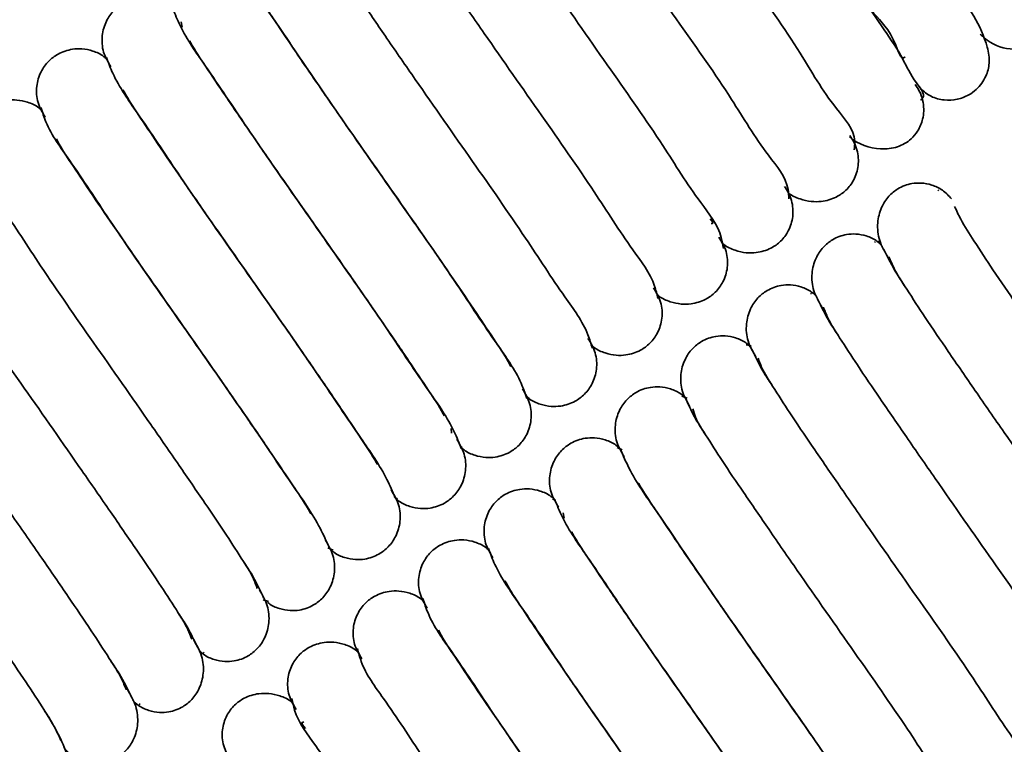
# Model space of a CAD drawing. Header units: millimetres. Extents: x 0 to 594, y 0 to 420.
# Tile 11 of 73: x 94.75 to 100.29, y 44.93 to 49.01. Entities that reach past the tile are written whole.
import ezdxf

# ---------------------------------------------------------------- set-up
doc = ezdxf.new("R2010")
doc.units = ezdxf.units.MM
doc.linetypes.add('SLD-Durchgehend', pattern=[0])

msp = doc.modelspace()

# ---------------------------------------------------------------- linework, layer by layer
at = {"color": 7, "linetype": 'SLD-Durchgehend', "lineweight": 35}
for p, q in [((95.66558, 48.964672), (95.660367, 48.994683)), ((99.923326, 48.048576), (99.917162, 48.043669)), ((99.599114, 47.746379), (99.58007, 47.761391)), ((99.566368, 47.756705), (99.560321, 47.754637)), ((99.205872, 47.466116), (99.200537, 47.465976)), ((98.866381, 47.172131), (98.838968, 47.177542)), ((98.507047, 46.878106), (98.476324, 46.889176)), ((97.178745, 46.706684), (97.181547, 46.681446)), ((97.230502, 46.606258), (97.24181, 46.599309)), ((98.14073, 46.587392), (98.113053, 46.600736)), ((96.862731, 46.318848), (96.877814, 46.310828)), ((97.763027, 46.304295), (97.749447, 46.312113)), ((97.815149, 46.202543), (97.809936, 46.232556)), ((96.485297, 46.034667), (96.514347, 46.022308)), ((96.121856, 45.742326), (96.151345, 45.73392)), ((95.784456, 45.445987), (95.78917, 45.44554)), ((95.394592, 45.163261), (95.406836, 45.153348)), ((95.422609, 45.156031), (95.428383, 45.157013))]:
    msp.add_line(p, q, dxfattribs=at)
for points, knots in [([(98.575727, 51.341843), (98.523437, 51.380364), (98.460706, 51.426577), (98.37239, 51.423599), (98.315708, 51.412671), (98.254966, 51.380594), (98.202793, 51.322957), (98.160671, 51.234647), (98.186779, 51.003656), (98.377799, 50.763042), (98.574243, 50.457167), (98.769426, 50.177271), (98.97493, 49.882843), (99.182843, 49.583407), (99.377218, 49.313651), (99.541669, 49.041734), (99.657504, 48.944783), (99.710411, 48.777001), (99.732647, 48.796152), (99.733246, 48.796668)], [0, 0, 0, 0, 0.0537199, 0.06444612, 0.07618526, 0.10416474, 0.12240442, 0.14357357, 0.18769628, 0.31516267, 0.40491644, 0.50720031, 0.61293669, 0.71963243, 0.82371425, 0.91138301, 0.97472155, 0.99931854, 1, 1, 1, 1]), ([(100.156189, 48.923899), (100.163997, 48.916486), (100.209493, 48.873297), (100.29607, 48.836699), (100.396922, 48.841677), (100.473395, 48.872196), (100.536058, 48.930587), (100.573821, 49.010531), (100.580358, 49.165597), (100.45628, 49.355704), (100.301787, 49.603236), (100.121233, 49.866601), (99.923505, 50.154358), (99.715416, 50.44975), (99.512805, 50.743464), (99.325486, 51.003186), (99.177798, 51.251365), (99.067029, 51.346395), (99.033203, 51.46816), (99.014834, 51.459858), (99.013011, 51.459034)], [0, 0, 0, 0, 0.00940731, 0.05481127, 0.07633542, 0.09637614, 0.12552384, 0.14882371, 0.17187778, 0.257741, 0.33598799, 0.4303878, 0.53534275, 0.64113156, 0.74622537, 0.84533106, 0.92602909, 0.98308799, 0.99832153, 1, 1, 1, 1]), ([(99.819966, 48.617609), (99.839054, 48.60191), (99.877834, 48.570013), (99.951961, 48.551638), (100.025732, 48.554123), (100.087657, 48.578325), (100.145639, 48.620516), (100.181921, 48.671417), (100.200842, 48.72385), (100.210532, 48.778664), (100.18046, 48.950598), (100.025027, 49.167218), (99.837877, 49.457719), (99.642494, 49.740281), (99.436405, 50.036205), (99.229588, 50.333595), (99.033956, 50.604464), (98.873812, 50.872788), (98.730081, 50.997837), (98.689335, 51.19359), (98.645676, 51.175039), (98.643947, 51.174305)], [0, 0, 0, 0, 0.02155837, 0.04379961, 0.06548169, 0.08583596, 0.10134018, 0.12832278, 0.13921901, 0.15038719, 0.17701557, 0.28975542, 0.37950475, 0.48349832, 0.59206063, 0.6980315, 0.80153425, 0.89136053, 0.95888418, 0.99837152, 1, 1, 1, 1]), ([(99.819989, 48.553254), (99.824698, 48.557554), (99.852961, 48.58336), (99.770783, 48.674942), (99.721757, 48.794066), (99.565257, 49.021034), (99.368397, 49.318555), (99.126756, 49.665945), (98.908805, 49.975154), (98.720574, 50.249365), (98.554767, 50.479857), (98.42361, 50.70115), (98.323872, 50.785737), (98.293526, 50.898661), (98.27645, 50.890546), (98.274795, 50.889759)], [0, 0, 0, 0, 0.00642713, 0.03857261, 0.0933059, 0.16236819, 0.32085425, 0.47878211, 0.61006905, 0.72406613, 0.83046485, 0.91770793, 0.98069614, 0.99812962, 1, 1, 1, 1]), ([(99.447, 48.274578), (99.448849, 48.29057), (99.458965, 48.378092), (99.298438, 48.550048), (99.127549, 48.858322), (98.840913, 49.254871), (98.583171, 49.628208), (98.36796, 49.936871), (98.217738, 50.15571), (98.085441, 50.349265), (97.9803, 50.509518), (97.904227, 50.626574), (97.872908, 50.694314), (97.861762, 50.718421)], [0, 0, 0, 0, 0.01624737, 0.08892396, 0.21587739, 0.39021505, 0.58477458, 0.68306068, 0.77599117, 0.85715289, 0.9235042, 0.97277641, 1, 1, 1, 1]), ([(99.078964, 47.998003), (99.078286, 48.016211), (99.074839, 48.108766), (98.92255, 48.284622), (98.738789, 48.597816), (98.454046, 48.996166), (98.194814, 49.369541), (97.981215, 49.676413), (97.833245, 49.892304), (97.703641, 50.081792), (97.60249, 50.237494), (97.529946, 50.348992), (97.502196, 50.412947), (97.492661, 50.434924)], [0, 0, 0, 0, 0.01854832, 0.09428254, 0.22362701, 0.3996855, 0.5943342, 0.69229267, 0.78416562, 0.8636447, 0.92836237, 0.97538382, 1, 1, 1, 1]), ([(98.710664, 47.71913), (98.70759, 47.739758), (98.693149, 47.83665), (98.545126, 48.01891), (98.351007, 48.336498), (98.066895, 48.737336), (97.806618, 49.110692), (97.594643, 49.415694), (97.449059, 49.628481), (97.322205, 49.813765), (97.225239, 49.964832), (97.156102, 50.070628), (97.132076, 50.130746), (97.124152, 50.150574)], [0, 0, 0, 0, 0.02134933, 0.10028185, 0.2321556, 0.40986557, 0.6045164, 0.70200539, 0.79267245, 0.87036986, 0.93335964, 0.97802189, 1, 1, 1, 1]), ([(98.342163, 47.438877), (98.336757, 47.462072), (98.313189, 47.563179), (98.166468, 47.752897), (97.963886, 48.07486), (97.679519, 48.478402), (97.418577, 48.851665), (97.208286, 49.154674), (97.065188, 49.364223), (96.941158, 49.545184), (96.848578, 49.691525), (96.782664, 49.791434), (96.762563, 49.847675), (96.75625, 49.865336)], [0, 0, 0, 0, 0.024479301, 0.106705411, 0.241227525, 0.420526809, 0.615137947, 0.71204604, 0.801396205, 0.877297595, 0.938444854, 0.980669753, 1, 1, 1, 1]), ([(97.973452, 47.157825), (97.965747, 47.183698), (97.934355, 47.289117), (97.786863, 47.486674), (97.577167, 47.813149), (97.291974, 48.219381), (97.030704, 48.592455), (96.822167, 48.893307), (96.681671, 49.099477), (96.560512, 49.27599), (96.47259, 49.417515), (96.409586, 49.511368), (96.393674, 49.563686), (96.388966, 49.579168)], [0, 0, 0, 0, 0.02783837, 0.11342479, 0.2507019, 0.43153106, 0.62608704, 0.7223235, 0.81026743, 0.88437497, 0.94358276, 0.98330622, 1, 1, 1, 1]), ([(95.98132, 49.352035), (95.996811, 49.316718), (96.049724, 49.196081), (96.207713, 48.972117), (96.435624, 48.630291), (96.724738, 48.217068), (96.984457, 47.847372), (97.184646, 47.556763), (97.315924, 47.365613), (97.421467, 47.205535), (97.487699, 47.107382), (97.512323, 47.059727), (97.514469, 47.055575)], [0, 0, 0, 0, 0.04181323, 0.14282578, 0.29597885, 0.48862718, 0.69006654, 0.7865853, 0.87178219, 0.94176666, 0.99492695, 1, 1, 1, 1]), ([(97.604499, 46.876354), (97.594511, 46.904992), (97.556191, 47.014869), (97.406535, 47.220373), (97.190664, 47.551476), (96.904354, 47.960309), (96.642867, 48.332968), (96.436557, 48.631652), (96.297801, 48.833845), (96.182395, 49.007077), (96.111164, 49.112228), (96.083436, 49.162096), (96.082504, 49.163773)], [0, 0, 0, 0, 0.03299646, 0.12659864, 0.27399179, 0.46574, 0.67031831, 0.77074999, 0.8616928, 0.93776367, 0.99790768, 1, 1, 1, 1]), ([(95.613902, 49.065955), (95.606567, 49.073277), (95.583021, 49.096777), (95.532412, 49.118676), (95.472228, 49.131162), (95.404834, 49.128248), (95.338635, 49.105753), (95.278225, 49.059608), (95.234031, 48.997225), (95.210522, 48.915133), (95.216574, 48.821823), (95.248418, 48.768002), (95.264348, 48.741078)], [0, 0, 0, 0, 0.04356996, 0.13984604, 0.2263621, 0.30199387, 0.42206624, 0.51485435, 0.61889772, 0.7390387, 0.86944995, 1, 1, 1, 1]), ([(95.612137, 49.069477), (95.625311, 49.037161), (95.672471, 48.921475), (95.826323, 48.705629), (96.049379, 48.36872), (96.33701, 47.957627), (96.597377, 47.586976), (96.799922, 47.293297), (96.934071, 47.097862), (97.04352, 46.932759), (97.11196, 46.831352), (97.138152, 46.782281), (97.140156, 46.778525)], [0, 0, 0, 0, 0.03792157, 0.13575156, 0.28643361, 0.4787641, 0.68147379, 0.77960457, 0.86711078, 0.93945551, 0.99536669, 1, 1, 1, 1]), ([(97.235454, 46.594363), (97.223178, 46.625869), (97.178515, 46.740488), (97.025601, 46.954138), (96.804181, 47.290098), (96.516668, 47.70109), (96.255737, 48.072628), (96.051972, 48.367886), (95.916428, 48.565338), (95.805164, 48.732827), (95.736043, 48.835039), (95.709482, 48.884037), (95.707936, 48.886889)], [0, 0, 0, 0, 0.03671673, 0.13357853, 0.28344679, 0.47567468, 0.6788219, 0.77755963, 0.86601008, 0.93936075, 0.99647032, 1, 1, 1, 1]), ([(95.245531, 48.779441), (95.238454, 48.786483), (95.2151, 48.809722), (95.164722, 48.831489), (95.104436, 48.844107), (95.036947, 48.841321), (94.970701, 48.819006), (94.910181, 48.773245), (94.865849, 48.711406), (94.842087, 48.630088), (94.847747, 48.537711), (94.879342, 48.484637), (94.895123, 48.45813)], [0, 0, 0, 0, 0.04222113, 0.13932668, 0.22654015, 0.30272364, 0.4235488, 0.51671921, 0.6209053, 0.74083922, 0.87056405, 1, 1, 1, 1]), ([(95.239603, 48.793864), (95.250727, 48.763821), (95.292283, 48.651595), (95.443484, 48.442004), (95.662198, 48.108476), (95.948998, 47.698687), (96.210073, 47.326856), (96.414894, 47.030274), (96.551779, 46.830875), (96.664866, 46.661051), (96.735244, 46.557009), (96.762693, 46.507031), (96.764339, 46.504034)], [0, 0, 0, 0, 0.03482344, 0.13008284, 0.27874042, 0.4707144, 0.67442318, 0.77387408, 0.86339242, 0.93788163, 0.99627487, 1, 1, 1, 1]), ([(96.862841, 46.318609), (96.848509, 46.352423), (96.798431, 46.47058), (96.642568, 46.690504), (96.417026, 47.02988), (96.128654, 47.442075), (95.868572, 47.812284), (95.667187, 48.104469), (95.534456, 48.297791), (95.426943, 48.460411), (95.359643, 48.560132), (95.334263, 48.60843), (95.332226, 48.612306)], [0, 0, 0, 0, 0.03986398, 0.139295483, 0.291215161, 0.483727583, 0.685816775, 0.783157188, 0.869522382, 0.940691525, 0.995240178, 1, 1, 1, 1]), ([(99.420538, 48.347873), (99.421678, 48.346846), (99.468206, 48.304892), (99.566142, 48.271117), (99.689555, 48.284591), (99.762006, 48.325571), (99.809104, 48.382503), (99.832047, 48.437383), (99.83968, 48.492974), (99.836248, 48.542338), (99.821423, 48.594568), (99.80098, 48.625755), (99.790437, 48.641839)], [0, 0, 0, 0, 0.00650365, 0.26554036, 0.40062, 0.52585117, 0.60633907, 0.71042426, 0.7730488, 0.84276311, 0.91890892, 1, 1, 1, 1]), ([(94.877974, 48.492933), (94.871548, 48.499275), (94.848618, 48.52191), (94.798694, 48.543421), (94.737963, 48.556488), (94.669998, 48.554112), (94.6033, 48.532239), (94.542292, 48.4869), (94.497723, 48.425374), (94.473766, 48.34449), (94.479215, 48.252634), (94.51071, 48.20001), (94.526426, 48.173753)], [0, 0, 0, 0, 0.03833392, 0.13679812, 0.22511232, 0.30213543, 0.4239716, 0.51760094, 0.62196358, 0.74181785, 0.8711766, 1, 1, 1, 1]), ([(94.870516, 48.512285), (94.879363, 48.485039), (94.914313, 48.377411), (95.062742, 48.175882), (95.275633, 47.847109), (95.561328, 47.439547), (95.822817, 47.066697), (96.030106, 46.766833), (96.170137, 46.562822), (96.287275, 46.387368), (96.359825, 46.280336), (96.388464, 46.229399), (96.389565, 46.227439)], [0, 0, 0, 0, 0.03119203, 0.12321629, 0.26944055, 0.4608737, 0.66596464, 0.76704115, 0.85898951, 0.93617954, 0.99754545, 1, 1, 1, 1]), ([(96.493476, 46.036239), (96.476821, 46.073062), (96.421137, 46.196182), (96.260943, 46.424158), (96.030756, 46.768399), (95.740922, 47.182581), (95.481625, 47.551671), (95.282691, 47.840634), (95.152887, 48.029535), (95.049365, 48.187019), (94.984147, 48.283641), (94.960268, 48.330726), (94.957976, 48.335246)], [0, 0, 0, 0, 0.04377216, 0.14635329, 0.30074926, 0.49350301, 0.69428092, 0.78995231, 0.8739609, 0.9427566, 0.9945055, 1, 1, 1, 1]), ([(99.076992, 48.03194), (99.077161, 48.031784), (99.095162, 48.015193), (99.13968, 47.997572), (99.20217, 47.981843), (99.272406, 47.982264), (99.341185, 48.001962), (99.404405, 48.045683), (99.449826, 48.106337), (99.470071, 48.172095), (99.471364, 48.23041), (99.463433, 48.275249), (99.447404, 48.317971), (99.430281, 48.342706), (99.421817, 48.354932)], [0, 0, 0, 0, 0.00100881, 0.10710715, 0.2016459, 0.28345104, 0.41133742, 0.50818979, 0.61498709, 0.73694369, 0.80225712, 0.86877437, 0.93513553, 1, 1, 1, 1]), ([(94.50169, 48.230986), (94.508248, 48.206464), (94.535861, 48.103218), (94.682757, 47.909606), (94.889036, 47.585406), (95.173759, 47.180509), (95.434902, 46.807323), (95.644332, 46.505374), (95.786141, 46.297494), (95.908741, 46.118743), (95.999029, 45.974797), (96.06344, 45.877896), (96.081485, 45.823611), (96.086994, 45.807038)], [0, 0, 0, 0, 0.02613456, 0.11003392, 0.24592073, 0.42599173, 0.62057618, 0.71715971, 0.80581674, 0.88082009, 0.94100878, 0.98199063, 1, 1, 1, 1]), ([(98.700608, 47.753118), (98.704786, 47.749092), (98.726188, 47.728463), (98.774528, 47.707863), (98.836618, 47.693257), (98.906063, 47.694284), (98.974164, 47.714725), (99.036656, 47.758943), (99.081783, 47.819756), (99.101928, 47.885617), (99.103192, 47.94403), (99.095265, 47.98895), (99.079263, 48.031756), (99.062167, 48.05656), (99.053719, 48.068817)], [0, 0, 0, 0, 0.0248337, 0.12723745, 0.21867511, 0.29799407, 0.42247143, 0.51716941, 0.62191273, 0.74166937, 0.80582431, 0.87116134, 0.93633287, 1, 1, 1, 1]), ([(99.995042, 47.998292), (99.978668, 48.015754), (99.947, 48.049522), (99.886121, 48.078213), (99.826989, 48.089369), (99.761085, 48.0855), (99.696117, 48.061568), (99.637536, 48.012975), (99.594971, 47.947401), (99.573842, 47.860406), (99.583739, 47.760575), (99.618254, 47.701691), (99.63582, 47.671722)], [0, 0, 0, 0, 0.09283439, 0.17953395, 0.25758058, 0.32604949, 0.43554528, 0.52146341, 0.61968727, 0.73576646, 0.86551541, 1, 1, 1, 1]), ([(94.133088, 47.950276), (94.137333, 47.92838), (94.15653, 47.829384), (94.303593, 47.643472), (94.502142, 47.32371), (94.786291, 46.921528), (95.046947, 46.548209), (95.258087, 46.244185), (95.402442, 46.032999), (95.527892, 45.849862), (95.622695, 45.701147), (95.69019, 45.598272), (95.712282, 45.540087), (95.7194, 45.521341)], [0, 0, 0, 0, 0.02288068, 0.10344991, 0.23663368, 0.41514582, 0.60977996, 0.70699094, 0.79701167, 0.8738121, 0.93589339, 0.9793455, 1, 1, 1, 1]), ([(101.59657, 45.512449), (101.598417, 45.528441), (101.608529, 45.615964), (101.448007, 45.787918), (101.277118, 46.096194), (100.990484, 46.492744), (100.732737, 46.866078), (100.517529, 47.174743), (100.367309, 47.393583), (100.235007, 47.587134), (100.12987, 47.74739), (100.053796, 47.864446), (100.022478, 47.932186), (100.011332, 47.956293)], [0, 0, 0, 0, 0.01624732, 0.08892392, 0.2158769, 0.39021494, 0.58477463, 0.68306026, 0.77599112, 0.85715297, 0.92350382, 0.97277641, 1, 1, 1, 1]), ([(98.636578, 47.886917), (98.646721, 47.874027), (98.659066, 47.85834), (98.64517, 47.858998), (98.642693, 47.859115)], [0, 0, 0, 0, 0.8216908, 1, 1, 1, 1]), ([(98.333096, 47.466267), (98.338236, 47.461264), (98.360287, 47.439796), (98.409284, 47.418819), (98.470785, 47.404901), (98.539585, 47.406527), (98.607076, 47.427603), (98.668915, 47.472271), (98.713856, 47.533401), (98.738041, 47.613791), (98.732762, 47.705088), (98.701303, 47.757199), (98.685615, 47.783187)], [0, 0, 0, 0, 0.03063997, 0.13145338, 0.22164716, 0.30006827, 0.42356353, 0.51791755, 0.62260066, 0.74247104, 0.87157438, 1, 1, 1, 1]), ([(99.606984, 47.730369), (99.596749, 47.740967), (99.571, 47.767626), (99.517749, 47.791412), (99.458766, 47.802851), (99.392766, 47.798987), (99.327811, 47.775228), (99.269069, 47.727126), (99.226205, 47.662358), (99.204485, 47.576596), (99.213387, 47.478392), (99.247175, 47.420737), (99.264304, 47.391508)], [0, 0, 0, 0, 0.05981988, 0.15048964, 0.23211365, 0.30370898, 0.41814041, 0.5077435, 0.60981498, 0.72981116, 0.86302298, 1, 1, 1, 1]), ([(99.611593, 47.715625), (99.635843, 47.667893), (99.67306, 47.594639), (99.718892, 47.526519), (99.734861, 47.502785)], [0, 0, 0, 0, 0.65159464, 1, 1, 1, 1]), ([(93.764684, 47.670623), (93.766571, 47.651226), (93.775791, 47.556463), (93.925512, 47.377604), (94.114728, 47.06219), (94.39902, 46.662643), (94.658829, 46.289272), (94.871617, 45.98332), (95.018411, 45.768967), (95.146647, 45.581565), (95.245727, 45.428168), (95.316552, 45.319499), (95.342463, 45.257456), (95.351192, 45.236552)], [0, 0, 0, 0, 0.01989929, 0.09721816, 0.22781144, 0.40470402, 0.59936094, 0.69710012, 0.78838612, 0.86697783, 0.93084717, 0.97670039, 1, 1, 1, 1]), ([(101.228533, 45.235874), (101.227855, 45.254083), (101.224409, 45.346637), (101.072119, 45.522493), (100.888358, 45.835687), (100.603616, 46.234038), (100.344382, 46.607412), (100.130785, 46.914285), (99.982811, 47.130174), (99.85321, 47.319664), (99.75206, 47.475366), (99.679514, 47.586864), (99.651765, 47.650819), (99.64223, 47.672796)], [0, 0, 0, 0, 0.01854874, 0.09428256, 0.22362696, 0.39968573, 0.594334, 0.69229242, 0.78416582, 0.86364438, 0.92836238, 0.97538344, 1, 1, 1, 1]), ([(97.965447, 47.179666), (97.971461, 47.173756), (97.994107, 47.1515), (98.043727, 47.130169), (98.104699, 47.11684), (98.172926, 47.118986), (98.239873, 47.140611), (98.301143, 47.185731), (98.345833, 47.247116), (98.369872, 47.327814), (98.364502, 47.419456), (98.333031, 47.471886), (98.317333, 47.498039)], [0, 0, 0, 0, 0.03587638, 0.13509898, 0.22401942, 0.30149928, 0.42388822, 0.51776802, 0.62224291, 0.74210402, 0.87135759, 1, 1, 1, 1]), ([(99.238054, 47.445062), (99.228204, 47.455206), (99.202764, 47.481405), (99.149905, 47.504886), (99.090812, 47.516405), (99.024676, 47.512624), (98.959625, 47.489036), (98.900659, 47.441379), (98.857502, 47.377295), (98.835276, 47.292594), (98.843321, 47.195812), (98.876495, 47.139243), (98.893251, 47.110671)], [0, 0, 0, 0, 0.05790966, 0.14956473, 0.23208462, 0.30444246, 0.42001179, 0.51029811, 0.61279172, 0.73270582, 0.86499256, 1, 1, 1, 1]), ([(99.240775, 47.43497), (99.262694, 47.390263), (99.297657, 47.318949), (99.34193, 47.253084), (99.358447, 47.228511)], [0, 0, 0, 0, 0.626906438, 1, 1, 1, 1]), ([(93.396498, 47.392756), (93.395937, 47.375686), (93.392969, 47.285503), (93.548828, 47.112048), (93.726497, 46.801193), (94.012007, 46.403874), (94.270551, 46.03051), (94.484956, 45.722738), (94.634072, 45.505351), (94.765025, 45.31381), (94.868199, 45.155825), (94.94249, 45.04153), (94.972044, 44.975676), (94.982386, 44.952631)], [0, 0, 0, 0, 0.0173209, 0.09150528, 0.21963522, 0.39484228, 0.58946073, 0.68760381, 0.78002704, 0.86036654, 0.92591165, 0.97407394, 1, 1, 1, 1]), ([(100.860231, 44.957002), (100.857157, 44.97763), (100.842716, 45.074522), (100.694696, 45.256782), (100.500576, 45.574368), (100.216465, 45.975207), (99.956187, 46.348563), (99.744212, 46.653565), (99.598628, 46.866353), (99.471775, 47.051636), (99.374809, 47.202705), (99.305669, 47.308498), (99.281645, 47.368618), (99.273722, 47.388445)], [0, 0, 0, 0, 0.02134935, 0.10028112, 0.23215497, 0.40986507, 0.60451605, 0.7020051, 0.79267222, 0.87037005, 0.93335951, 0.9780226, 1, 1, 1, 1]), ([(97.598076, 46.892929), (97.604747, 46.886321), (97.627808, 46.863475), (97.677861, 46.841914), (97.738356, 46.829073), (97.806077, 46.831666), (97.872541, 46.853767), (97.933298, 46.89932), (97.977748, 46.960997), (98.001613, 47.042087), (97.996069, 47.134188), (97.964532, 47.187026), (97.94879, 47.213401)], [0, 0, 0, 0, 0.03981106, 0.13763864, 0.22544139, 0.30208111, 0.42347776, 0.51693312, 0.62126689, 0.74122655, 0.87082724, 1, 1, 1, 1]), ([(98.869173, 47.159876), (98.859806, 47.169463), (98.834747, 47.19511), (98.782356, 47.21823), (98.723099, 47.229877), (98.656771, 47.226215), (98.591563, 47.202826), (98.532333, 47.155591), (98.488897, 47.092109), (98.466234, 47.008341), (98.473548, 46.912806), (98.50621, 46.857203), (98.522651, 46.829212)], [0, 0, 0, 0, 0.05534308, 0.14805763, 0.23151504, 0.30467444, 0.42139502, 0.51236394, 0.61528246, 0.73516918, 0.86668475, 1, 1, 1, 1]), ([(98.870397, 47.153774), (98.88999, 47.112098), (98.922645, 47.042636), (98.965429, 46.978983), (98.982543, 46.95352)], [0, 0, 0, 0, 0.59997678, 1, 1, 1, 1]), ([(100.49173, 44.676749), (100.486325, 44.699944), (100.46276, 44.801052), (100.316033, 44.990766), (100.113457, 45.312733), (99.829088, 45.716272), (99.568148, 46.089538), (99.357853, 46.392545), (99.214757, 46.602096), (99.090728, 46.783056), (98.998147, 46.929396), (98.932234, 47.029307), (98.912131, 47.085546), (98.905817, 47.103208)], [0, 0, 0, 0, 0.02447867, 0.10670521, 0.24122685, 0.42052612, 0.61513726, 0.71204618, 0.80139586, 0.87729725, 0.93844415, 0.98066905, 1, 1, 1, 1]), ([(97.230654, 46.605534), (97.237317, 46.598927), (97.260314, 46.576127), (97.310272, 46.554658), (97.370638, 46.541949), (97.438255, 46.544687), (97.504659, 46.566977), (97.5653, 46.612909), (97.609623, 46.675106), (97.633258, 46.756928), (97.627375, 46.849897), (97.595634, 46.903439), (97.579768, 46.930202)], [0, 0, 0, 0, 0.039635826, 0.136787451, 0.224041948, 0.300262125, 0.421134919, 0.514385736, 0.618771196, 0.739145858, 0.869610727, 1, 1, 1, 1]), ([(98.500466, 46.874577), (98.491637, 46.883549), (98.466988, 46.908598), (98.415098, 46.93136), (98.355627, 46.943183), (98.289052, 46.93969), (98.223635, 46.916531), (98.164101, 46.869711), (98.120403, 46.806765), (98.097363, 46.72382), (98.104066, 46.629371), (98.136311, 46.574618), (98.152497, 46.547135)], [0, 0, 0, 0, 0.05236528, 0.1461932, 0.23062959, 0.30459721, 0.42246444, 0.51407985, 0.61739005, 0.73726512, 0.86812102, 1, 1, 1, 1]), ([(98.500444, 46.87207), (98.517718, 46.83343), (98.547978, 46.765741), (98.58934, 46.704266), (98.607091, 46.677884)], [0, 0, 0, 0, 0.57084239, 1, 1, 1, 1]), ([(100.123021, 44.395696), (100.115316, 44.421569), (100.08392, 44.526987), (99.936436, 44.724548), (99.726735, 45.051019), (99.441544, 45.457252), (99.180274, 45.830326), (98.971736, 46.131178), (98.831241, 46.337349), (98.710081, 46.513862), (98.622159, 46.655386), (98.559156, 46.749239), (98.543244, 46.801558), (98.538536, 46.817039)], [0, 0, 0, 0, 0.02783864, 0.11342501, 0.25070178, 0.43153098, 0.626087, 0.72232348, 0.81026778, 0.88437498, 0.94358278, 0.98330662, 1, 1, 1, 1]), ([(98.131988, 46.589047), (98.123738, 46.59737), (98.099518, 46.621802), (98.048137, 46.644215), (97.9884, 46.65628), (97.921524, 46.653007), (97.855843, 46.630125), (97.795969, 46.583715), (97.752025, 46.521246), (97.728662, 46.439023), (97.734868, 46.345506), (97.766791, 46.291497), (97.782776, 46.264451)], [0, 0, 0, 0, 0.04907614, 0.14407412, 0.22951723, 0.30430808, 0.42329563, 0.51551239, 0.61916571, 0.73902453, 0.86931481, 1, 1, 1, 1]), ([(96.861587, 46.320415), (96.869214, 46.312776), (96.892963, 46.288989), (96.943801, 46.266947), (97.00382, 46.254625), (97.071034, 46.257691), (97.137069, 46.280362), (97.197283, 46.326726), (97.241349, 46.389338), (97.264711, 46.47176), (97.258446, 46.565487), (97.226468, 46.619642), (97.210455, 46.646761)], [0, 0, 0, 0, 0.04524848, 0.14089498, 0.22688461, 0.3020984, 0.42162708, 0.51414164, 0.61805135, 0.73823023, 0.86891655, 1, 1, 1, 1]), ([(98.13089, 46.589906), (98.146381, 46.55459), (98.199294, 46.433953), (98.357278, 46.209986), (98.585196, 45.868165), (98.874302, 45.454937), (99.134029, 45.085246), (99.334212, 44.794632), (99.465494, 44.603485), (99.571035, 44.443405), (99.63727, 44.345255), (99.661893, 44.297598), (99.664038, 44.293446)], [0, 0, 0, 0, 0.04181282, 0.14282527, 0.29597847, 0.48862665, 0.69006616, 0.78658478, 0.87178218, 0.94176665, 0.99492655, 1, 1, 1, 1]), ([(99.754068, 44.114225), (99.744081, 44.142863), (99.70576, 44.25274), (99.556106, 44.458245), (99.340233, 44.789348), (99.053924, 45.19818), (98.792438, 45.570841), (98.586123, 45.869522), (98.447372, 46.071718), (98.331964, 46.244948), (98.260734, 46.350099), (98.233006, 46.399967), (98.232074, 46.401644)], [0, 0, 0, 0, 0.03299646, 0.12659902, 0.27399179, 0.46574038, 0.67031831, 0.77075051, 0.86169318, 0.93776367, 0.99790768, 1, 1, 1, 1]), ([(96.511531, 46.01817), (96.514154, 46.015649), (96.533033, 45.997506), (96.577815, 45.979849), (96.637044, 45.967435), (96.703858, 45.970947), (96.769366, 45.993928), (96.829071, 46.040556), (96.872891, 46.103252), (96.896104, 46.185824), (96.889661, 46.279788), (96.857588, 46.334156), (96.84151, 46.361412)], [0, 0, 0, 0, 0.01579502, 0.1136787, 0.20174187, 0.27886213, 0.40165669, 0.49695948, 0.60425958, 0.72854173, 0.86391318, 1, 1, 1, 1]), ([(97.763472, 46.303827), (97.756136, 46.311149), (97.732591, 46.33465), (97.681981, 46.356549), (97.621797, 46.369033), (97.554403, 46.366119), (97.488204, 46.343625), (97.427795, 46.29748), (97.3836, 46.235097), (97.360092, 46.153005), (97.366144, 46.059694), (97.397988, 46.005874), (97.413918, 45.978949)], [0, 0, 0, 0, 0.0435711, 0.13984708, 0.22636614, 0.30199434, 0.42206659, 0.5148546, 0.61889643, 0.73903898, 0.86945009, 1, 1, 1, 1]), ([(97.761706, 46.307348), (97.77488, 46.275032), (97.822041, 46.159347), (97.975889, 45.943498), (98.19895, 45.606593), (98.486576, 45.195497), (98.746946, 44.824848), (98.949491, 44.531168), (99.083641, 44.335734), (99.19309, 44.170631), (99.261529, 44.069225), (99.287721, 44.020153), (99.289726, 44.016398)], [0, 0, 0, 0, 0.03792158, 0.13575113, 0.28643374, 0.4787634, 0.68147405, 0.77960486, 0.86711073, 0.93945549, 0.99536669, 1, 1, 1, 1]), ([(99.385021, 43.832236), (99.372746, 43.863741), (99.328086, 43.978361), (99.17517, 44.192009), (98.953751, 44.527969), (98.666239, 44.938963), (98.405301, 45.310497), (98.201543, 45.60576), (98.065993, 45.803208), (97.954735, 45.970701), (97.88561, 46.07291), (97.859049, 46.121908), (97.857503, 46.124761)], [0, 0, 0, 0, 0.03671598, 0.13357781, 0.28344611, 0.47567405, 0.67882185, 0.77755946, 0.86601044, 0.93936064, 0.99647032, 1, 1, 1, 1]), ([(96.146912, 45.729023), (96.148829, 45.727192), (96.16695, 45.709876), (96.210779, 45.692939), (96.269678, 45.680621), (96.33624, 45.684355), (96.401503, 45.707579), (96.460892, 45.754619), (96.504457, 45.817822), (96.527318, 45.901165), (96.520323, 45.996138), (96.48788, 46.051302), (96.471574, 46.07903)], [0, 0, 0, 0, 0.01152455, 0.10896336, 0.19666663, 0.27352612, 0.39607431, 0.49146245, 0.59919836, 0.72444792, 0.86149645, 1, 1, 1, 1]), ([(97.3951, 46.017312), (97.388023, 46.024355), (97.364669, 46.047595), (97.31429, 46.069361), (97.254004, 46.081977), (97.186516, 46.079195), (97.12027, 46.056876), (97.059747, 46.011119), (97.015419, 45.949276), (96.991657, 45.86796), (96.997313, 45.775582), (97.028911, 45.722509), (97.044692, 45.696002)], [0, 0, 0, 0, 0.04222222, 0.13933069, 0.22654017, 0.30272692, 0.42354846, 0.51672146, 0.62090667, 0.74084031, 0.8705628, 1, 1, 1, 1]), ([(97.389172, 46.031735), (97.400297, 46.001692), (97.441852, 45.889466), (97.59305, 45.679874), (97.811765, 45.346347), (98.098568, 44.93656), (98.359643, 44.564729), (98.564461, 44.268144), (98.701347, 44.068747), (98.814437, 43.898924), (98.884811, 43.79488), (98.91226, 43.744902), (98.913906, 43.741905)], [0, 0, 0, 0, 0.03482345, 0.13008242, 0.27874006, 0.47071428, 0.67442352, 0.77387357, 0.86339284, 0.9378817, 0.99627487, 1, 1, 1, 1]), ([(96.123723, 45.754299), (96.105291, 45.794456), (96.07382, 45.863022), (96.031757, 45.925584), (96.014329, 45.951505)], [0, 0, 0, 0, 0.5856735, 1, 1, 1, 1]), ([(99.012408, 43.556481), (98.998077, 43.590295), (98.948001, 43.708452), (98.792137, 43.928375), (98.566595, 44.267751), (98.278225, 44.679948), (98.01814, 45.050156), (97.816756, 45.342341), (97.684028, 45.535664), (97.576508, 45.69828), (97.509219, 45.798007), (97.483831, 45.846301), (97.481793, 45.850177)], [0, 0, 0, 0, 0.039863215, 0.139294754, 0.291214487, 0.483727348, 0.685816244, 0.783157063, 0.869522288, 0.940691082, 0.995239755, 1, 1, 1, 1]), ([(95.755496, 45.464808), (95.765113, 45.454934), (95.790369, 45.429003), (95.843, 45.405701), (95.902167, 45.394123), (95.968391, 45.397849), (96.033513, 45.421343), (96.092608, 45.468785), (96.135907, 45.53256), (96.158359, 45.61678), (96.150697, 45.712919), (96.11779, 45.76899), (96.101198, 45.797263)], [0, 0, 0, 0, 0.05668869, 0.1488664, 0.23184769, 0.30460302, 0.42074683, 0.5113785, 0.61408725, 0.73398402, 0.86586904, 1, 1, 1, 1]), ([(97.027541, 45.730804), (97.021116, 45.737147), (96.998189, 45.759784), (96.948263, 45.781293), (96.887533, 45.794359), (96.819567, 45.791983), (96.752869, 45.77011), (96.691862, 45.724772), (96.647292, 45.663246), (96.623336, 45.582362), (96.628784, 45.490506), (96.66028, 45.437883), (96.675995, 45.411626)], [0, 0, 0, 0, 0.03833264, 0.13679716, 0.2251113, 0.30213467, 0.42397123, 0.51760087, 0.62196243, 0.74181877, 0.87117618, 1, 1, 1, 1]), ([(97.020085, 45.750158), (97.028933, 45.722912), (97.063882, 45.615283), (97.212311, 45.413754), (97.425199, 45.084979), (97.710899, 44.67742), (97.972386, 44.304568), (98.179675, 44.004704), (98.319706, 43.800694), (98.436845, 43.625241), (98.509394, 43.518208), (98.538033, 43.46727), (98.539134, 43.465311)], [0, 0, 0, 0, 0.03119202, 0.12321663, 0.26944032, 0.46087354, 0.66596476, 0.76704123, 0.85898918, 0.93617918, 0.99754545, 1, 1, 1, 1]), ([(95.753561, 45.472843), (95.732807, 45.516035), (95.69899, 45.586411), (95.655471, 45.651163), (95.638661, 45.676175)], [0, 0, 0, 0, 0.61373158, 1, 1, 1, 1]), ([(98.643043, 43.27411), (98.626389, 43.310934), (98.570708, 43.434055), (98.410511, 43.662028), (98.180327, 44.006273), (97.890488, 44.420451), (97.631196, 44.789545), (97.432256, 45.078503), (97.302459, 45.26741), (97.198929, 45.424888), (97.133718, 45.521514), (97.109837, 45.568598), (97.107545, 45.573117)], [0, 0, 0, 0, 0.04377179, 0.14635296, 0.30074936, 0.49350369, 0.6942808, 0.78995273, 0.87396122, 0.94275706, 0.9945059, 1, 1, 1, 1]), ([(95.386568, 45.179605), (95.396627, 45.169215), (95.422234, 45.142768), (95.475305, 45.119126), (95.534335, 45.107651), (95.600395, 45.111476), (95.66539, 45.135152), (95.724237, 45.183028), (95.76725, 45.247442), (95.789234, 45.332657), (95.780775, 45.430127), (95.747307, 45.487222), (95.730372, 45.516113)], [0, 0, 0, 0, 0.058974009, 0.150125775, 0.232190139, 0.304157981, 0.419154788, 0.509095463, 0.611374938, 0.731320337, 0.864047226, 1, 1, 1, 1]), ([(96.659798, 45.44435), (96.654212, 45.449814), (96.631859, 45.471681), (96.582548, 45.492837), (96.521318, 45.506446), (96.452812, 45.504552), (96.385602, 45.483193), (96.324057, 45.438293), (96.279242, 45.377043), (96.255128, 45.296508), (96.260442, 45.205053), (96.291902, 45.152793), (96.307591, 45.12673)], [0, 0, 0, 0, 0.03331475, 0.13331604, 0.22286719, 0.30081402, 0.42375471, 0.51787205, 0.62245542, 0.74232075, 0.87148953, 1, 1, 1, 1]), ([(96.651259, 45.468857), (96.657817, 45.444335), (96.685426, 45.341089), (96.832328, 45.147479), (97.038601, 44.823275), (97.323329, 44.418381), (97.584473, 44.045196), (97.793899, 43.743244), (97.935708, 43.535364), (98.058309, 43.356614), (98.1486, 43.21267), (98.213006, 43.115767), (98.231054, 43.061482), (98.236564, 43.044909)], [0, 0, 0, 0, 0.0261339, 0.11003406, 0.24592039, 0.42599187, 0.6205763, 0.71715934, 0.80581637, 0.88082019, 0.94100851, 0.98198994, 1, 1, 1, 1]), ([(95.382964, 45.191913), (95.35988, 45.238134), (95.323785, 45.310408), (95.278739, 45.377397), (95.262501, 45.401545)], [0, 0, 0, 0, 0.639511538, 1, 1, 1, 1]), ([(94.998179, 44.912326), (95.014562, 44.894865), (95.046245, 44.861096), (95.107137, 44.832399), (95.16628, 44.821227), (95.232192, 44.825068), (95.297147, 44.848925), (95.355793, 44.897261), (95.398509, 44.962411), (95.419945, 45.048763), (95.410566, 45.147751), (95.376428, 45.205999), (95.359088, 45.235587)], [0, 0, 0, 0, 0.09321691, 0.18027452, 0.25864369, 0.32739256, 0.43730493, 0.52345901, 0.62178119, 0.73766524, 0.86674388, 1, 1, 1, 1]), ([(96.292231, 45.157613), (96.287559, 45.162139), (96.265824, 45.183197), (96.217148, 45.203988), (96.155361, 45.218238), (96.086248, 45.216903), (96.018458, 45.196129), (95.956312, 45.151696), (95.911238, 45.090679), (95.886993, 45.010412), (95.892243, 44.919244), (95.923717, 44.867261), (95.939413, 44.841338)], [0, 0, 0, 0, 0.02783178, 0.12948595, 0.22034269, 0.29925737, 0.42331228, 0.51789519, 0.62267514, 0.74255401, 0.87161449, 1, 1, 1, 1]), ([(96.282657, 45.188147), (96.286901, 45.166251), (96.306094, 45.067254), (96.453165, 44.881346), (96.65171, 44.561581), (96.935862, 44.1594), (97.196516, 43.786081), (97.407657, 43.482056), (97.552012, 43.270871), (97.677459, 43.087733), (97.772262, 42.939018), (97.839759, 42.836144), (97.861852, 42.777959), (97.86897, 42.759213)], [0, 0, 0, 0, 0.02288049, 0.10344979, 0.23663405, 0.41514585, 0.60978036, 0.70699134, 0.79701208, 0.87381168, 0.93589298, 0.9793459, 1, 1, 1, 1]), ([(94.629524, 44.625465), (94.644148, 44.6096), (94.672226, 44.579137), (94.725005, 44.551105), (94.776209, 44.537228), (94.834009, 44.534362), (94.891666, 44.546495), (94.953488, 44.579026), (95.002483, 44.628055), (95.056072, 44.741949), (95.006947, 44.934962), (94.923286, 45.068382), (94.878014, 45.140581)], [0, 0, 0, 0, 0.06582235, 0.12638017, 0.18043163, 0.22764797, 0.3029532, 0.35799723, 0.44037987, 0.51107397, 0.73542495, 1, 1, 1, 1]), ([(96.359601, 45.018636), (96.346225, 45.033973), (96.330568, 45.051927), (96.346843, 45.055733), (96.349215, 45.056288)], [0, 0, 0, 0, 0.854270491, 1, 1, 1, 1])]:
    msp.add_open_spline(points, degree=3, knots=knots, dxfattribs=at)

doc.saveas('drawing.dxf')
